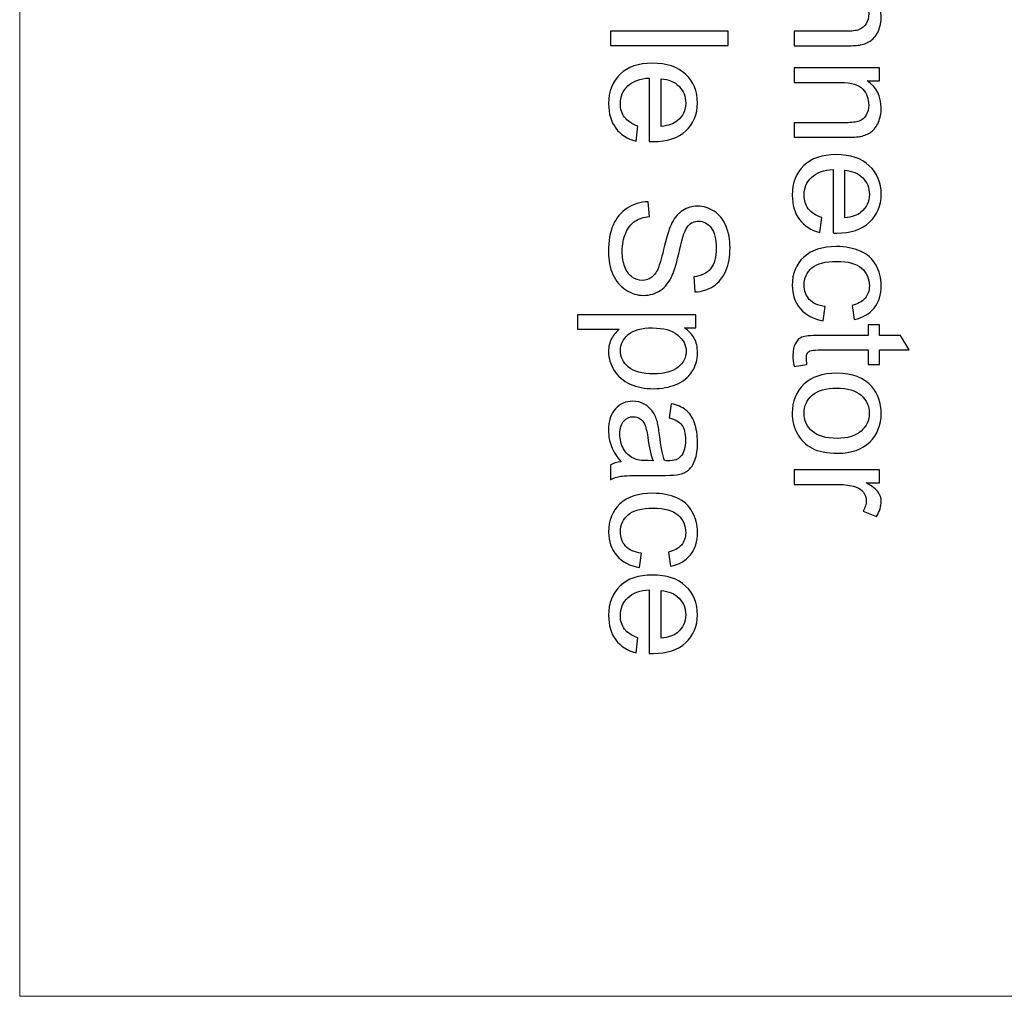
# Model space of a CAD drawing. Header units: millimetres. Extents: x -594 to 595, y -419 to 422.
# Tile 71 of 124: x -20 to 22, y 131 to 172. Entities that reach past the tile are written whole.
import ezdxf
from ezdxf.lldxf.tags import DXFTag

# ---------------------------------------------------------------- set-up
doc = ezdxf.new("R2010")
doc.units = ezdxf.units.MM
doc.header["$MEASUREMENT"] = 0
doc.layers.add('layer 1', color=7, linetype='Continuous')
tags = doc.linetypes.add('New Line175', pattern=[1.5, 1, -0.5]).pattern_tags.tags
tags[6:7] = [DXFTag(74, 4), DXFTag(75, 0), DXFTag(340, '0'), DXFTag(46, 1.0), DXFTag(50, 0.0), DXFTag(44, 0.0), DXFTag(45, 0.0)]
tags[4:5] = [DXFTag(74, 4), DXFTag(75, 0), DXFTag(340, '0'), DXFTag(46, 1.0), DXFTag(50, 0.0), DXFTag(44, 0.0), DXFTag(45, 0.0)]
tags = doc.linetypes.add('New Line179', pattern=[1.5, 1, -0.5]).pattern_tags.tags
tags[6:7] = [DXFTag(74, 4), DXFTag(75, 0), DXFTag(340, '0'), DXFTag(46, 1.0), DXFTag(50, 0.0), DXFTag(44, 0.0), DXFTag(45, 0.0)]
tags[4:5] = [DXFTag(74, 4), DXFTag(75, 0), DXFTag(340, '0'), DXFTag(46, 1.0), DXFTag(50, 0.0), DXFTag(44, 0.0), DXFTag(45, 0.0)]

msp = doc.modelspace()

# ---------------------------------------------------------------- linework, layer by layer
at = {"layer": 'layer 1', "linetype": 'New Line175', "lineweight": 9}
msp.add_open_spline([(-19.8124, 130.819), (-19.8124, 130.819), (-19.8124, 293.8484), (-19.8124, 293.8484)], degree=3, dxfattribs=at)
at = {"layer": 'layer 1'}
for points, knots in [([(12.8935, 173.8971), (12.8935, 173.8971), (16.4976, 173.8971), (16.4976, 173.8971), (16.4976, 173.8971), (16.4976, 173.8971), (16.4976, 173.3485), (16.4976, 173.3485), (16.4976, 173.3485), (16.4976, 173.3485), (15.9861, 173.3485), (15.9861, 173.3485), (15.9861, 173.3485), (16.3784, 173.0846), (16.574, 172.7026), (16.574, 172.2038), (16.574, 172.2038), (16.574, 171.9862), (16.5347, 171.7871), (16.4571, 171.6054), (16.4571, 171.6054), (16.3796, 171.4237), (16.2766, 171.2871), (16.1504, 171.1969), (16.1504, 171.1969), (16.0243, 171.1066), (15.8738, 171.0441), (15.7002, 171.007), (15.7002, 171.007), (15.5868, 170.9851), (15.3889, 170.9735), (15.1064, 170.9735), (15.1064, 170.9735), (15.1064, 170.9735), (12.8935, 170.9735), (12.8935, 170.9735), (12.8935, 170.9735), (12.8935, 170.9735), (12.8935, 171.5846), (12.8935, 171.5846), (12.8935, 171.5846), (12.8935, 171.5846), (15.0833, 171.5846), (15.0833, 171.5846), (15.0833, 171.5846), (15.3321, 171.5846), (15.5185, 171.6077), (15.6412, 171.6552), (15.6412, 171.6552), (15.7639, 171.7026), (15.8622, 171.7871), (15.9363, 171.9075), (15.9363, 171.9075), (16.0092, 172.0279), (16.0463, 172.1702), (16.0463, 172.3323), (16.0463, 172.3323), (16.0463, 172.5915), (15.9641, 172.8149), (15.7986, 173.0036), (15.7986, 173.0036), (15.6342, 173.1922), (15.3206, 173.286), (14.8599, 173.286), (14.8599, 173.286), (14.8599, 173.286), (12.8935, 173.286), (12.8935, 173.286), (12.8935, 173.286), (12.8935, 173.286), (12.8935, 173.8971), (12.8935, 173.8971)], [0, 0, 0, 0, 0.0526316, 0.0526316, 0.0526316, 0.0526316, 0.1052632, 0.1052632, 0.1052632, 0.1052632, 0.1578947, 0.1578947, 0.1578947, 0.1578947, 0.2105263, 0.2105263, 0.2105263, 0.2105263, 0.2631579, 0.2631579, 0.2631579, 0.2631579, 0.3157895, 0.3157895, 0.3157895, 0.3157895, 0.3684211, 0.3684211, 0.3684211, 0.3684211, 0.4210526, 0.4210526, 0.4210526, 0.4210526, 0.4736842, 0.4736842, 0.4736842, 0.4736842, 0.5263158, 0.5263158, 0.5263158, 0.5263158, 0.5789474, 0.5789474, 0.5789474, 0.5789474, 0.6315789, 0.6315789, 0.6315789, 0.6315789, 0.6842105, 0.6842105, 0.6842105, 0.6842105, 0.7368421, 0.7368421, 0.7368421, 0.7368421, 0.7894737, 0.7894737, 0.7894737, 0.7894737, 0.8421053, 0.8421053, 0.8421053, 0.8421053, 0.8947368, 0.8947368, 0.8947368, 0.8947368, 1, 1, 1, 1]), ([(5.1354, 171.5916), (5.1354, 171.5916), (10.1076, 171.5916), (10.1076, 171.5916), (10.1076, 171.5916), (10.1076, 171.5916), (10.1076, 170.9805), (10.1076, 170.9805), (10.1076, 170.9805), (10.1076, 170.9805), (5.1354, 170.9805), (5.1354, 170.9805), (5.1354, 170.9805), (5.1354, 170.9805), (5.1354, 171.5916), (5.1354, 171.5916)], [0, 0, 0, 0, 0.2, 0.2, 0.2, 0.2, 0.4, 0.4, 0.4, 0.4, 0.6, 0.6, 0.6, 0.6, 1, 1, 1, 1]), ([(6.3021, 167.5766), (6.3021, 167.5766), (6.2187, 166.9446), (6.2187, 166.9446), (6.2187, 166.9446), (5.8518, 167.043), (5.566, 167.227), (5.3634, 167.4955), (5.3634, 167.4955), (5.1609, 167.7641), (5.059, 168.1066), (5.059, 168.5245), (5.059, 168.5245), (5.059, 169.0499), (5.221, 169.4666), (5.5451, 169.7745), (5.5451, 169.7745), (5.868, 170.0823), (6.3229, 170.2363), (6.9074, 170.2363), (6.9074, 170.2363), (7.5115, 170.2363), (7.9814, 170.0812), (8.3148, 169.7698), (8.3148, 169.7698), (8.6493, 169.4585), (8.8159, 169.0546), (8.8159, 168.558), (8.8159, 168.558), (8.8159, 168.0777), (8.6527, 167.6853), (8.3252, 167.381), (8.3252, 167.381), (7.9977, 167.0766), (7.537, 166.9238), (6.9433, 166.9238), (6.9433, 166.9238), (6.9074, 166.9238), (6.853, 166.9249), (6.7812, 166.9273), (6.7812, 166.9273), (6.7812, 166.9273), (6.7812, 169.6113), (6.7812, 169.6113), (6.7812, 169.6113), (6.3865, 169.5893), (6.0833, 169.477), (5.8738, 169.2756), (5.8738, 169.2756), (5.6643, 169.0754), (5.559, 168.8242), (5.559, 168.5245), (5.559, 168.5245), (5.559, 168.3011), (5.618, 168.1101), (5.7361, 167.9527), (5.7361, 167.9527), (5.8541, 167.7941), (6.0428, 167.6691), (6.3021, 167.5766)], [0, 0, 0, 0, 0.0625, 0.0625, 0.0625, 0.0625, 0.125, 0.125, 0.125, 0.125, 0.1875, 0.1875, 0.1875, 0.1875, 0.25, 0.25, 0.25, 0.25, 0.3125, 0.3125, 0.3125, 0.3125, 0.375, 0.375, 0.375, 0.375, 0.4375, 0.4375, 0.4375, 0.4375, 0.5, 0.5, 0.5, 0.5, 0.5625, 0.5625, 0.5625, 0.5625, 0.625, 0.625, 0.625, 0.625, 0.6875, 0.6875, 0.6875, 0.6875, 0.75, 0.75, 0.75, 0.75, 0.8125, 0.8125, 0.8125, 0.8125, 0.875, 0.875, 0.875, 0.875, 1, 1, 1, 1]), ([(12.8935, 170.0349), (12.8935, 170.0349), (16.4976, 170.0349), (16.4976, 170.0349), (16.4976, 170.0349), (16.4976, 170.0349), (16.4976, 169.4863), (16.4976, 169.4863), (16.4976, 169.4863), (16.4976, 169.4863), (15.9861, 169.4863), (15.9861, 169.4863), (15.9861, 169.4863), (16.3784, 169.2224), (16.574, 168.8404), (16.574, 168.3416), (16.574, 168.3416), (16.574, 168.124), (16.5347, 167.9249), (16.4571, 167.7432), (16.4571, 167.7432), (16.3796, 167.5615), (16.2766, 167.4249), (16.1504, 167.3347), (16.1504, 167.3347), (16.0243, 167.2444), (15.8738, 167.1819), (15.7002, 167.1448), (15.7002, 167.1448), (15.5868, 167.1229), (15.3889, 167.1113), (15.1064, 167.1113), (15.1064, 167.1113), (15.1064, 167.1113), (12.8935, 167.1113), (12.8935, 167.1113), (12.8935, 167.1113), (12.8935, 167.1113), (12.8935, 167.7224), (12.8935, 167.7224), (12.8935, 167.7224), (12.8935, 167.7224), (15.0833, 167.7224), (15.0833, 167.7224), (15.0833, 167.7224), (15.3321, 167.7224), (15.5185, 167.7455), (15.6412, 167.793), (15.6412, 167.793), (15.7639, 167.8404), (15.8622, 167.9249), (15.9363, 168.0453), (15.9363, 168.0453), (16.0092, 168.1657), (16.0463, 168.308), (16.0463, 168.4701), (16.0463, 168.4701), (16.0463, 168.7293), (15.9641, 168.9527), (15.7986, 169.1414), (15.7986, 169.1414), (15.6342, 169.33), (15.3206, 169.4238), (14.8599, 169.4238), (14.8599, 169.4238), (14.8599, 169.4238), (12.8935, 169.4238), (12.8935, 169.4238), (12.8935, 169.4238), (12.8935, 169.4238), (12.8935, 170.0349), (12.8935, 170.0349)], [0, 0, 0, 0, 0.0526316, 0.0526316, 0.0526316, 0.0526316, 0.1052632, 0.1052632, 0.1052632, 0.1052632, 0.1578947, 0.1578947, 0.1578947, 0.1578947, 0.2105263, 0.2105263, 0.2105263, 0.2105263, 0.2631579, 0.2631579, 0.2631579, 0.2631579, 0.3157895, 0.3157895, 0.3157895, 0.3157895, 0.3684211, 0.3684211, 0.3684211, 0.3684211, 0.4210526, 0.4210526, 0.4210526, 0.4210526, 0.4736842, 0.4736842, 0.4736842, 0.4736842, 0.5263158, 0.5263158, 0.5263158, 0.5263158, 0.5789474, 0.5789474, 0.5789474, 0.5789474, 0.6315789, 0.6315789, 0.6315789, 0.6315789, 0.6842105, 0.6842105, 0.6842105, 0.6842105, 0.7368421, 0.7368421, 0.7368421, 0.7368421, 0.7894737, 0.7894737, 0.7894737, 0.7894737, 0.8421053, 0.8421053, 0.8421053, 0.8421053, 0.8947368, 0.8947368, 0.8947368, 0.8947368, 1, 1, 1, 1]), ([(7.2812, 169.5765), (7.2812, 169.5765), (7.2812, 167.5696), (7.2812, 167.5696), (7.2812, 167.5696), (7.5845, 167.5962), (7.8113, 167.6738), (7.9629, 167.7999), (7.9629, 167.7999), (8.1979, 167.9932), (8.3159, 168.2455), (8.3159, 168.5546), (8.3159, 168.5546), (8.3159, 168.8346), (8.2222, 169.0696), (8.0347, 169.2606), (8.0347, 169.2606), (7.8472, 169.4504), (7.596, 169.5557), (7.2812, 169.5765)], [0, 0, 0, 0, 0.1666667, 0.1666667, 0.1666667, 0.1666667, 0.3333333, 0.3333333, 0.3333333, 0.3333333, 0.5, 0.5, 0.5, 0.5, 0.6666667, 0.6666667, 0.6666667, 0.6666667, 1, 1, 1, 1]), ([(14.0602, 163.7144), (14.0602, 163.7144), (13.9768, 163.0824), (13.9768, 163.0824), (13.9768, 163.0824), (13.6099, 163.1808), (13.3241, 163.3648), (13.1215, 163.6333), (13.1215, 163.6333), (12.919, 163.9019), (12.8171, 164.2444), (12.8171, 164.6623), (12.8171, 164.6623), (12.8171, 165.1877), (12.9791, 165.6044), (13.3032, 165.9123), (13.3032, 165.9123), (13.6261, 166.2201), (14.081, 166.3741), (14.6655, 166.3741), (14.6655, 166.3741), (15.2696, 166.3741), (15.7395, 166.219), (16.0729, 165.9076), (16.0729, 165.9076), (16.4074, 165.5963), (16.574, 165.1924), (16.574, 164.6958), (16.574, 164.6958), (16.574, 164.2155), (16.4108, 163.8231), (16.0833, 163.5188), (16.0833, 163.5188), (15.7558, 163.2144), (15.2951, 163.0616), (14.7014, 163.0616), (14.7014, 163.0616), (14.6655, 163.0616), (14.6111, 163.0627), (14.5393, 163.0651), (14.5393, 163.0651), (14.5393, 163.0651), (14.5393, 165.7491), (14.5393, 165.7491), (14.5393, 165.7491), (14.1446, 165.7271), (13.8414, 165.6148), (13.6319, 165.4134), (13.6319, 165.4134), (13.4224, 165.2132), (13.3171, 164.962), (13.3171, 164.6623), (13.3171, 164.6623), (13.3171, 164.4389), (13.3761, 164.2479), (13.4942, 164.0905), (13.4942, 164.0905), (13.6122, 163.9319), (13.8009, 163.8069), (14.0602, 163.7144)], [0, 0, 0, 0, 0.0625, 0.0625, 0.0625, 0.0625, 0.125, 0.125, 0.125, 0.125, 0.1875, 0.1875, 0.1875, 0.1875, 0.25, 0.25, 0.25, 0.25, 0.3125, 0.3125, 0.3125, 0.3125, 0.375, 0.375, 0.375, 0.375, 0.4375, 0.4375, 0.4375, 0.4375, 0.5, 0.5, 0.5, 0.5, 0.5625, 0.5625, 0.5625, 0.5625, 0.625, 0.625, 0.625, 0.625, 0.6875, 0.6875, 0.6875, 0.6875, 0.75, 0.75, 0.75, 0.75, 0.8125, 0.8125, 0.8125, 0.8125, 0.875, 0.875, 0.875, 0.875, 1, 1, 1, 1]), ([(15.0393, 165.7143), (15.0393, 165.7143), (15.0393, 163.7074), (15.0393, 163.7074), (15.0393, 163.7074), (15.3426, 163.734), (15.5694, 163.8116), (15.721, 163.9377), (15.721, 163.9377), (15.956, 164.131), (16.074, 164.3833), (16.074, 164.6924), (16.074, 164.6924), (16.074, 164.9724), (15.9803, 165.2074), (15.7928, 165.3984), (15.7928, 165.3984), (15.6053, 165.5882), (15.3541, 165.6935), (15.0393, 165.7143)], [0, 0, 0, 0, 0.1666667, 0.1666667, 0.1666667, 0.1666667, 0.3333333, 0.3333333, 0.3333333, 0.3333333, 0.5, 0.5, 0.5, 0.5, 0.6666667, 0.6666667, 0.6666667, 0.6666667, 1, 1, 1, 1]), ([(6.7326, 164.3822), (6.7326, 164.3822), (6.7882, 163.7641), (6.7882, 163.7641), (6.7882, 163.7641), (6.5382, 163.7352), (6.3333, 163.6669), (6.1724, 163.5592), (6.1724, 163.5592), (6.0127, 163.4516), (5.8831, 163.2849), (5.7835, 163.0592), (5.7835, 163.0592), (5.6852, 162.8336), (5.6354, 162.5789), (5.6354, 162.2965), (5.6354, 162.2965), (5.6354, 162.0454), (5.6724, 161.8243), (5.7477, 161.6322), (5.7477, 161.6322), (5.8229, 161.44), (5.9259, 161.2977), (6.0567, 161.2039), (6.0567, 161.2039), (6.1875, 161.1102), (6.3298, 161.0627), (6.4826, 161.0627), (6.4826, 161.0627), (6.6377, 161.0627), (6.7731, 161.1079), (6.89, 161.1982), (6.89, 161.1982), (7.0058, 161.2884), (7.103, 161.4377), (7.1828, 161.6461), (7.1828, 161.6461), (7.2338, 161.7792), (7.3148, 162.0743), (7.4247, 162.5315), (7.4247, 162.5315), (7.5347, 162.9886), (7.6377, 163.3081), (7.7349, 163.491), (7.7349, 163.491), (7.8599, 163.7282), (8.015, 163.9042), (8.199, 164.0199), (8.199, 164.0199), (8.3831, 164.1368), (8.5902, 164.1947), (8.8182, 164.1947), (8.8182, 164.1947), (9.0706, 164.1947), (9.3055, 164.1229), (9.5231, 163.9805), (9.5231, 163.9805), (9.7419, 163.8382), (9.9074, 163.631), (10.0208, 163.3567), (10.0208, 163.3567), (10.1342, 163.0836), (10.1909, 162.7792), (10.1909, 162.4447), (10.1909, 162.4447), (10.1909, 162.0766), (10.1319, 161.7514), (10.0127, 161.4701), (10.0127, 161.4701), (9.8946, 161.1889), (9.7199, 160.9725), (9.4884, 160.8208), (9.4884, 160.8208), (9.2581, 160.6692), (8.9965, 160.5882), (8.7048, 160.5766), (8.7048, 160.5766), (8.7048, 160.5766), (8.6562, 161.2086), (8.6562, 161.2086), (8.6562, 161.2086), (8.9699, 161.2421), (9.2071, 161.3567), (9.3669, 161.5523), (9.3669, 161.5523), (9.5277, 161.7479), (9.6076, 162.0373), (9.6076, 162.4192), (9.6076, 162.4192), (9.6076, 162.8174), (9.5347, 163.1079), (9.3888, 163.2896), (9.3888, 163.2896), (9.243, 163.4713), (9.0671, 163.5627), (8.8611, 163.5627), (8.8611, 163.5627), (8.6828, 163.5627), (8.5358, 163.4979), (8.4201, 163.3694), (8.4201, 163.3694), (8.3055, 163.2433), (8.1863, 162.9123), (8.0659, 162.3775), (8.0659, 162.3775), (7.9444, 161.8428), (7.8391, 161.4759), (7.7488, 161.2769), (7.7488, 161.2769), (7.6157, 160.9887), (7.4479, 160.7745), (7.243, 160.6368), (7.243, 160.6368), (7.0393, 160.4991), (6.8044, 160.4308), (6.5382, 160.4308), (6.5382, 160.4308), (6.2731, 160.4308), (6.0254, 160.506), (5.7916, 160.6576), (5.7916, 160.6576), (5.5579, 160.8093), (5.3761, 161.0257), (5.2465, 161.3093), (5.2465, 161.3093), (5.1169, 161.5928), (5.0521, 161.9111), (5.0521, 162.2664), (5.0521, 162.2664), (5.0521, 162.7155), (5.118, 163.0917), (5.2488, 163.3949), (5.2488, 163.3949), (5.3796, 163.6993), (5.5764, 163.9366), (5.8403, 164.1102), (5.8403, 164.1102), (6.103, 164.2826), (6.4004, 164.3729), (6.7326, 164.3822)], [0, 0, 0, 0, 0.0277778, 0.0277778, 0.0277778, 0.0277778, 0.0555556, 0.0555556, 0.0555556, 0.0555556, 0.0833333, 0.0833333, 0.0833333, 0.0833333, 0.1111111, 0.1111111, 0.1111111, 0.1111111, 0.1388889, 0.1388889, 0.1388889, 0.1388889, 0.1666667, 0.1666667, 0.1666667, 0.1666667, 0.1944444, 0.1944444, 0.1944444, 0.1944444, 0.2222222, 0.2222222, 0.2222222, 0.2222222, 0.25, 0.25, 0.25, 0.25, 0.2777778, 0.2777778, 0.2777778, 0.2777778, 0.3055556, 0.3055556, 0.3055556, 0.3055556, 0.3333333, 0.3333333, 0.3333333, 0.3333333, 0.3611111, 0.3611111, 0.3611111, 0.3611111, 0.3888889, 0.3888889, 0.3888889, 0.3888889, 0.4166667, 0.4166667, 0.4166667, 0.4166667, 0.4444444, 0.4444444, 0.4444444, 0.4444444, 0.4722222, 0.4722222, 0.4722222, 0.4722222, 0.5, 0.5, 0.5, 0.5, 0.5277778, 0.5277778, 0.5277778, 0.5277778, 0.5555556, 0.5555556, 0.5555556, 0.5555556, 0.5833333, 0.5833333, 0.5833333, 0.5833333, 0.6111111, 0.6111111, 0.6111111, 0.6111111, 0.6388889, 0.6388889, 0.6388889, 0.6388889, 0.6666667, 0.6666667, 0.6666667, 0.6666667, 0.6944444, 0.6944444, 0.6944444, 0.6944444, 0.7222222, 0.7222222, 0.7222222, 0.7222222, 0.75, 0.75, 0.75, 0.75, 0.7777778, 0.7777778, 0.7777778, 0.7777778, 0.8055556, 0.8055556, 0.8055556, 0.8055556, 0.8333333, 0.8333333, 0.8333333, 0.8333333, 0.8611111, 0.8611111, 0.8611111, 0.8611111, 0.8888889, 0.8888889, 0.8888889, 0.8888889, 0.9166667, 0.9166667, 0.9166667, 0.9166667, 0.9444444, 0.9444444, 0.9444444, 0.9444444, 1, 1, 1, 1]), ([(14.2129, 159.9563), (14.2129, 159.9563), (14.1296, 159.3591), (14.1296, 159.3591), (14.1296, 159.3591), (13.7187, 159.4251), (13.3981, 159.5917), (13.1655, 159.8614), (13.1655, 159.8614), (12.9329, 160.1322), (12.8171, 160.4633), (12.8171, 160.8556), (12.8171, 160.8556), (12.8171, 161.3475), (12.978, 161.7433), (13.2997, 162.042), (13.2997, 162.042), (13.6215, 162.3417), (14.0821, 162.491), (14.6817, 162.491), (14.6817, 162.491), (15.0706, 162.491), (15.4097, 162.4262), (15.7014, 162.2977), (15.7014, 162.2977), (15.9919, 162.1693), (16.2106, 161.9737), (16.3553, 161.7098), (16.3553, 161.7098), (16.5011, 161.447), (16.574, 161.1612), (16.574, 160.851), (16.574, 160.851), (16.574, 160.4609), (16.4757, 160.1403), (16.2777, 159.8927), (16.2777, 159.8927), (16.0798, 159.6438), (15.7986, 159.4853), (15.4352, 159.4147), (15.4352, 159.4147), (15.4352, 159.4147), (15.3449, 160.0049), (15.3449, 160.0049), (15.3449, 160.0049), (15.5868, 160.0616), (15.7685, 160.1612), (15.8912, 160.3059), (15.8912, 160.3059), (16.0127, 160.4494), (16.074, 160.623), (16.074, 160.8267), (16.074, 160.8267), (16.074, 161.1346), (15.9641, 161.3845), (15.7442, 161.5778), (15.7442, 161.5778), (15.5231, 161.77), (15.1759, 161.866), (14.699, 161.866), (14.699, 161.866), (14.2153, 161.866), (13.8646, 161.7734), (13.6458, 161.5883), (13.6458, 161.5883), (13.4271, 161.4019), (13.3171, 161.16), (13.3171, 160.8626), (13.3171, 160.8626), (13.3171, 160.6218), (13.39, 160.4216), (13.537, 160.2619), (13.537, 160.2619), (13.6828, 160.101), (13.9085, 159.9991), (14.2129, 159.9563)], [0, 0, 0, 0, 0.05, 0.05, 0.05, 0.05, 0.1, 0.1, 0.1, 0.1, 0.15, 0.15, 0.15, 0.15, 0.2, 0.2, 0.2, 0.2, 0.25, 0.25, 0.25, 0.25, 0.3, 0.3, 0.3, 0.3, 0.35, 0.35, 0.35, 0.35, 0.4, 0.4, 0.4, 0.4, 0.45, 0.45, 0.45, 0.45, 0.5, 0.5, 0.5, 0.5, 0.55, 0.55, 0.55, 0.55, 0.6, 0.6, 0.6, 0.6, 0.65, 0.65, 0.65, 0.65, 0.7, 0.7, 0.7, 0.7, 0.75, 0.75, 0.75, 0.75, 0.8, 0.8, 0.8, 0.8, 0.85, 0.85, 0.85, 0.85, 0.9, 0.9, 0.9, 0.9, 1, 1, 1, 1]), ([(3.7535, 159.6114), (3.7535, 159.6114), (8.7395, 159.6114), (8.7395, 159.6114), (8.7395, 159.6114), (8.7395, 159.6114), (8.7395, 159.0558), (8.7395, 159.0558), (8.7395, 159.0558), (8.7395, 159.0558), (8.2662, 159.0558), (8.2662, 159.0558), (8.2662, 159.0558), (8.449, 158.925), (8.5868, 158.7769), (8.6782, 158.6114), (8.6782, 158.6114), (8.7696, 158.447), (8.8159, 158.2468), (8.8159, 158.0118), (8.8159, 158.0118), (8.8159, 157.704), (8.7372, 157.4331), (8.5787, 157.1982), (8.5787, 157.1982), (8.4213, 156.9632), (8.1979, 156.7862), (7.9108, 156.6658), (7.9108, 156.6658), (7.6227, 156.5466), (7.3078, 156.4864), (6.9641, 156.4864), (6.9641, 156.4864), (6.5972, 156.4864), (6.2662, 156.5524), (5.971, 156.6843), (5.971, 156.6843), (5.6771, 156.8162), (5.4514, 157.0084), (5.294, 157.2607), (5.294, 157.2607), (5.1377, 157.5118), (5.059, 157.7769), (5.059, 158.0547), (5.059, 158.0547), (5.059, 158.2584), (5.1018, 158.4412), (5.1875, 158.6021), (5.1875, 158.6021), (5.2731, 158.7642), (5.3808, 158.8961), (5.5116, 159.0003), (5.5116, 159.0003), (5.5116, 159.0003), (3.7535, 159.0003), (3.7535, 159.0003), (3.7535, 159.0003), (3.7535, 159.0003), (3.7535, 159.6114), (3.7535, 159.6114)], [0, 0, 0, 0, 0.0625, 0.0625, 0.0625, 0.0625, 0.125, 0.125, 0.125, 0.125, 0.1875, 0.1875, 0.1875, 0.1875, 0.25, 0.25, 0.25, 0.25, 0.3125, 0.3125, 0.3125, 0.3125, 0.375, 0.375, 0.375, 0.375, 0.4375, 0.4375, 0.4375, 0.4375, 0.5, 0.5, 0.5, 0.5, 0.5625, 0.5625, 0.5625, 0.5625, 0.625, 0.625, 0.625, 0.625, 0.6875, 0.6875, 0.6875, 0.6875, 0.75, 0.75, 0.75, 0.75, 0.8125, 0.8125, 0.8125, 0.8125, 0.875, 0.875, 0.875, 0.875, 1, 1, 1, 1]), ([(6.9155, 159.0558), (6.4537, 159.0558), (6.1122, 158.9621), (5.8912, 158.7757), (5.8912, 158.7757), (5.6701, 158.5882), (5.559, 158.3614), (5.559, 158.0952), (5.559, 158.0952), (5.559, 157.8243), (5.6736, 157.5929), (5.9028, 157.4007), (5.9028, 157.4007), (6.1319, 157.2074), (6.4861, 157.1114), (6.9664, 157.1114), (6.9664, 157.1114), (7.4247, 157.1114), (7.7673, 157.2051), (7.9953, 157.3938), (7.9953, 157.3938), (8.2233, 157.5824), (8.3368, 157.807), (8.3368, 158.0686), (8.3368, 158.0686), (8.3368, 158.3278), (8.2152, 158.557), (7.9733, 158.7561), (7.9733, 158.7561), (7.7303, 158.9563), (7.3784, 159.0558), (6.9155, 159.0558)], [0, 0, 0, 0, 0.1111111, 0.1111111, 0.1111111, 0.1111111, 0.2222222, 0.2222222, 0.2222222, 0.2222222, 0.3333333, 0.3333333, 0.3333333, 0.3333333, 0.4444444, 0.4444444, 0.4444444, 0.4444444, 0.5555556, 0.5555556, 0.5555556, 0.5555556, 0.6666667, 0.6666667, 0.6666667, 0.6666667, 0.7777778, 0.7777778, 0.7777778, 0.7777778, 1, 1, 1, 1]), ([(13.4386, 157.5119), (13.4386, 157.5119), (12.8993, 157.4286), (12.8993, 157.4286), (12.8993, 157.4286), (12.8634, 157.5999), (12.8449, 157.7538), (12.8449, 157.888), (12.8449, 157.888), (12.8449, 158.1091), (12.8796, 158.2804), (12.9502, 158.4031), (12.9502, 158.4031), (13.0208, 158.5246), (13.1122, 158.6103), (13.2268, 158.66), (13.2268, 158.66), (13.3414, 158.7098), (13.5822, 158.7341), (13.949, 158.7341), (13.949, 158.7341), (13.949, 158.7341), (16.0254, 158.7341), (16.0254, 158.7341), (16.0254, 158.7341), (16.0254, 158.7341), (16.0254, 159.1855), (16.0254, 159.1855), (16.0254, 159.1855), (16.0254, 159.1855), (16.4976, 159.1855), (16.4976, 159.1855), (16.4976, 159.1855), (16.4976, 159.1855), (16.4976, 158.7341), (16.4976, 158.7341), (16.4976, 158.7341), (16.4976, 158.7341), (17.3888, 158.7341), (17.3888, 158.7341), (17.3888, 158.7341), (17.3888, 158.7341), (17.7557, 158.123), (17.7557, 158.123), (17.7557, 158.123), (17.7557, 158.123), (16.4976, 158.123), (16.4976, 158.123), (16.4976, 158.123), (16.4976, 158.123), (16.4976, 157.5119), (16.4976, 157.5119), (16.4976, 157.5119), (16.4976, 157.5119), (16.0254, 157.5119), (16.0254, 157.5119), (16.0254, 157.5119), (16.0254, 157.5119), (16.0254, 158.123), (16.0254, 158.123), (16.0254, 158.123), (16.0254, 158.123), (13.9143, 158.123), (13.9143, 158.123), (13.9143, 158.123), (13.7396, 158.123), (13.6273, 158.1126), (13.5775, 158.0906), (13.5775, 158.0906), (13.5278, 158.0698), (13.4884, 158.035), (13.4583, 157.9864), (13.4583, 157.9864), (13.4294, 157.9378), (13.4143, 157.8684), (13.4143, 157.7781), (13.4143, 157.7781), (13.4143, 157.711), (13.4224, 157.6218), (13.4386, 157.5119)], [0, 0, 0, 0, 0.047619, 0.047619, 0.047619, 0.047619, 0.0952381, 0.0952381, 0.0952381, 0.0952381, 0.1428571, 0.1428571, 0.1428571, 0.1428571, 0.1904762, 0.1904762, 0.1904762, 0.1904762, 0.2380952, 0.2380952, 0.2380952, 0.2380952, 0.2857143, 0.2857143, 0.2857143, 0.2857143, 0.3333333, 0.3333333, 0.3333333, 0.3333333, 0.3809524, 0.3809524, 0.3809524, 0.3809524, 0.4285714, 0.4285714, 0.4285714, 0.4285714, 0.4761905, 0.4761905, 0.4761905, 0.4761905, 0.5238095, 0.5238095, 0.5238095, 0.5238095, 0.5714286, 0.5714286, 0.5714286, 0.5714286, 0.6190476, 0.6190476, 0.6190476, 0.6190476, 0.6666667, 0.6666667, 0.6666667, 0.6666667, 0.7142857, 0.7142857, 0.7142857, 0.7142857, 0.7619048, 0.7619048, 0.7619048, 0.7619048, 0.8095238, 0.8095238, 0.8095238, 0.8095238, 0.8571429, 0.8571429, 0.8571429, 0.8571429, 0.9047619, 0.9047619, 0.9047619, 0.9047619, 1, 1, 1, 1]), ([(14.6956, 157.138), (15.3611, 157.138), (15.8541, 156.9529), (16.1747, 156.5813), (16.1747, 156.5813), (16.4409, 156.2723), (16.574, 155.8938), (16.574, 155.4482), (16.574, 155.4482), (16.574, 154.954), (16.412, 154.5489), (16.0879, 154.2341), (16.0879, 154.2341), (15.765, 153.9205), (15.3171, 153.7631), (14.7465, 153.7631), (14.7465, 153.7631), (14.2835, 153.7631), (13.9201, 153.8325), (13.6551, 153.9714), (13.6551, 153.9714), (13.39, 154.1103), (13.184, 154.3128), (13.037, 154.579), (13.037, 154.579), (12.89, 154.8441), (12.8171, 155.1346), (12.8171, 155.4482), (12.8171, 155.4482), (12.8171, 155.9529), (12.978, 156.3603), (13.3009, 156.6716), (13.3009, 156.6716), (13.6238, 156.9829), (14.0891, 157.138), (14.6956, 157.138)], [0, 0, 0, 0, 0.1, 0.1, 0.1, 0.1, 0.2, 0.2, 0.2, 0.2, 0.3, 0.3, 0.3, 0.3, 0.4, 0.4, 0.4, 0.4, 0.5, 0.5, 0.5, 0.5, 0.6, 0.6, 0.6, 0.6, 0.7, 0.7, 0.7, 0.7, 0.8, 0.8, 0.8, 0.8, 1, 1, 1, 1]), ([(14.6944, 156.513), (14.2338, 156.513), (13.8889, 156.4123), (13.6609, 156.211), (13.6609, 156.211), (13.4317, 156.0084), (13.3171, 155.7549), (13.3171, 155.4482), (13.3171, 155.4482), (13.3171, 155.145), (13.4317, 154.8927), (13.662, 154.6901), (13.662, 154.6901), (13.8923, 154.4887), (14.243, 154.3881), (14.7141, 154.3881), (14.7141, 154.3881), (15.1585, 154.3881), (15.4953, 154.4899), (15.7233, 154.6924), (15.7233, 154.6924), (15.9525, 154.895), (16.0671, 155.1473), (16.0671, 155.4482), (16.0671, 155.4482), (16.0671, 155.7549), (15.9537, 156.0084), (15.7257, 156.211), (15.7257, 156.211), (15.4976, 156.4123), (15.1539, 156.513), (14.6944, 156.513)], [0, 0, 0, 0, 0.1111111, 0.1111111, 0.1111111, 0.1111111, 0.2222222, 0.2222222, 0.2222222, 0.2222222, 0.3333333, 0.3333333, 0.3333333, 0.3333333, 0.4444444, 0.4444444, 0.4444444, 0.4444444, 0.5555556, 0.5555556, 0.5555556, 0.5555556, 0.6666667, 0.6666667, 0.6666667, 0.6666667, 0.7777778, 0.7777778, 0.7777778, 0.7777778, 1, 1, 1, 1]), ([(5.5868, 153.395), (5.3935, 153.6219), (5.2581, 153.8406), (5.1782, 154.0501), (5.1782, 154.0501), (5.0984, 154.2596), (5.059, 154.4841), (5.059, 154.7249), (5.059, 154.7249), (5.059, 155.1207), (5.1551, 155.4251), (5.3484, 155.6381), (5.3484, 155.6381), (5.5405, 155.851), (5.787, 155.9575), (6.0868, 155.9575), (6.0868, 155.9575), (6.2627, 155.9575), (6.4236, 155.917), (6.5694, 155.8371), (6.5694, 155.8371), (6.7153, 155.7561), (6.831, 155.6508), (6.919, 155.5212), (6.919, 155.5212), (7.0069, 155.3904), (7.074, 155.2445), (7.1192, 155.0813), (7.1192, 155.0813), (7.1504, 154.961), (7.1805, 154.7793), (7.2106, 154.5374), (7.2106, 154.5374), (7.2685, 154.0443), (7.3391, 153.6797), (7.4201, 153.4471), (7.4201, 153.4471), (7.5034, 153.4448), (7.5567, 153.4436), (7.5787, 153.4436), (7.5787, 153.4436), (7.8264, 153.4436), (8.0011, 153.5015), (8.103, 153.6172), (8.103, 153.6172), (8.2407, 153.7735), (8.309, 154.0061), (8.309, 154.314), (8.309, 154.314), (8.309, 154.6022), (8.2581, 154.8151), (8.1574, 154.9517), (8.1574, 154.9517), (8.0567, 155.0895), (7.8784, 155.1901), (7.6215, 155.2561), (7.6215, 155.2561), (7.6215, 155.2561), (7.7048, 155.8533), (7.7048, 155.8533), (7.7048, 155.8533), (7.9606, 155.7989), (8.1678, 155.7098), (8.3252, 155.5848), (8.3252, 155.5848), (8.4826, 155.4598), (8.603, 155.2793), (8.6886, 155.0432), (8.6886, 155.0432), (8.7731, 154.8082), (8.8159, 154.5351), (8.8159, 154.2237), (8.8159, 154.2237), (8.8159, 153.9158), (8.7801, 153.6647), (8.7071, 153.4714), (8.7071, 153.4714), (8.6342, 153.2793), (8.5439, 153.1369), (8.434, 153.0466), (8.434, 153.0466), (8.324, 152.9564), (8.1851, 152.8927), (8.0173, 152.8557), (8.0173, 152.8557), (7.9132, 152.836), (7.7257, 152.8256), (7.456, 152.8256), (7.456, 152.8256), (7.456, 152.8256), (6.6458, 152.8256), (6.6458, 152.8256), (6.6458, 152.8256), (6.0798, 152.8256), (5.7222, 152.8128), (5.5706, 152.7874), (5.5706, 152.7874), (5.419, 152.7631), (5.2743, 152.7122), (5.1354, 152.6381), (5.1354, 152.6381), (5.1354, 152.6381), (5.1354, 153.277), (5.1354, 153.277), (5.1354, 153.277), (5.2639, 153.3383), (5.4143, 153.3777), (5.5868, 153.395)], [0, 0, 0, 0, 0.0357143, 0.0357143, 0.0357143, 0.0357143, 0.0714286, 0.0714286, 0.0714286, 0.0714286, 0.1071429, 0.1071429, 0.1071429, 0.1071429, 0.1428571, 0.1428571, 0.1428571, 0.1428571, 0.1785714, 0.1785714, 0.1785714, 0.1785714, 0.2142857, 0.2142857, 0.2142857, 0.2142857, 0.25, 0.25, 0.25, 0.25, 0.2857143, 0.2857143, 0.2857143, 0.2857143, 0.3214286, 0.3214286, 0.3214286, 0.3214286, 0.3571429, 0.3571429, 0.3571429, 0.3571429, 0.3928571, 0.3928571, 0.3928571, 0.3928571, 0.4285714, 0.4285714, 0.4285714, 0.4285714, 0.4642857, 0.4642857, 0.4642857, 0.4642857, 0.5, 0.5, 0.5, 0.5, 0.5357143, 0.5357143, 0.5357143, 0.5357143, 0.5714286, 0.5714286, 0.5714286, 0.5714286, 0.6071429, 0.6071429, 0.6071429, 0.6071429, 0.6428571, 0.6428571, 0.6428571, 0.6428571, 0.6785714, 0.6785714, 0.6785714, 0.6785714, 0.7142857, 0.7142857, 0.7142857, 0.7142857, 0.75, 0.75, 0.75, 0.75, 0.7857143, 0.7857143, 0.7857143, 0.7857143, 0.8214286, 0.8214286, 0.8214286, 0.8214286, 0.8571429, 0.8571429, 0.8571429, 0.8571429, 0.8928571, 0.8928571, 0.8928571, 0.8928571, 0.9285714, 0.9285714, 0.9285714, 0.9285714, 1, 1, 1, 1]), ([(6.9409, 153.4436), (6.8507, 153.6658), (6.7743, 153.9992), (6.7118, 154.4436), (6.7118, 154.4436), (6.6759, 154.6959), (6.6354, 154.8742), (6.5903, 154.9783), (6.5903, 154.9783), (6.5451, 155.0825), (6.4791, 155.1635), (6.3935, 155.2202), (6.3935, 155.2202), (6.3067, 155.277), (6.2106, 155.3047), (6.1041, 155.3047), (6.1041, 155.3047), (5.9433, 155.3047), (5.8078, 155.2434), (5.7002, 155.1195), (5.7002, 155.1195), (5.5926, 154.9957), (5.5382, 154.8151), (5.5382, 154.5779), (5.5382, 154.5779), (5.5382, 154.3429), (5.5891, 154.1334), (5.6921, 153.9494), (5.6921, 153.9494), (5.794, 153.7665), (5.934, 153.6311), (6.1111, 153.5455), (6.1111, 153.5455), (6.2488, 153.4795), (6.4514, 153.4471), (6.7187, 153.4471), (6.7187, 153.4471), (6.7187, 153.4471), (6.9409, 153.4436), (6.9409, 153.4436)], [0, 0, 0, 0, 0.0909091, 0.0909091, 0.0909091, 0.0909091, 0.1818182, 0.1818182, 0.1818182, 0.1818182, 0.2727273, 0.2727273, 0.2727273, 0.2727273, 0.3636364, 0.3636364, 0.3636364, 0.3636364, 0.4545455, 0.4545455, 0.4545455, 0.4545455, 0.5454545, 0.5454545, 0.5454545, 0.5454545, 0.6363636, 0.6363636, 0.6363636, 0.6363636, 0.7272727, 0.7272727, 0.7272727, 0.7272727, 0.8181818, 0.8181818, 0.8181818, 0.8181818, 1, 1, 1, 1]), ([(12.8935, 153.0536), (12.8935, 153.0536), (16.4976, 153.0536), (16.4976, 153.0536), (16.4976, 153.0536), (16.4976, 153.0536), (16.4976, 152.505), (16.4976, 152.505), (16.4976, 152.505), (16.4976, 152.505), (15.9456, 152.505), (15.9456, 152.505), (15.9456, 152.505), (16.2013, 152.365), (16.3703, 152.2353), (16.4513, 152.1161), (16.4513, 152.1161), (16.5335, 151.9969), (16.574, 151.8661), (16.574, 151.7238), (16.574, 151.7238), (16.574, 151.5177), (16.5092, 151.3083), (16.3807, 151.0953), (16.3807, 151.0953), (16.3807, 151.0953), (15.8171, 151.3129), (15.8171, 151.3129), (15.8171, 151.3129), (15.9004, 151.461), (15.9421, 151.6092), (15.9421, 151.7573), (15.9421, 151.7573), (15.9421, 151.8904), (15.9016, 152.0096), (15.8217, 152.115), (15.8217, 152.115), (15.7419, 152.2203), (15.6308, 152.2955), (15.4884, 152.3407), (15.4884, 152.3407), (15.272, 152.4089), (15.0347, 152.4425), (14.7766, 152.4425), (14.7766, 152.4425), (14.7766, 152.4425), (12.8935, 152.4425), (12.8935, 152.4425), (12.8935, 152.4425), (12.8935, 152.4425), (12.8935, 153.0536), (12.8935, 153.0536)], [0, 0, 0, 0, 0.0714286, 0.0714286, 0.0714286, 0.0714286, 0.1428571, 0.1428571, 0.1428571, 0.1428571, 0.2142857, 0.2142857, 0.2142857, 0.2142857, 0.2857143, 0.2857143, 0.2857143, 0.2857143, 0.3571429, 0.3571429, 0.3571429, 0.3571429, 0.4285714, 0.4285714, 0.4285714, 0.4285714, 0.5, 0.5, 0.5, 0.5, 0.5714286, 0.5714286, 0.5714286, 0.5714286, 0.6428571, 0.6428571, 0.6428571, 0.6428571, 0.7142857, 0.7142857, 0.7142857, 0.7142857, 0.7857143, 0.7857143, 0.7857143, 0.7857143, 0.8571429, 0.8571429, 0.8571429, 0.8571429, 1, 1, 1, 1]), ([(6.4548, 149.5328), (6.4548, 149.5328), (6.3715, 148.9356), (6.3715, 148.9356), (6.3715, 148.9356), (5.9606, 149.0016), (5.64, 149.1682), (5.4074, 149.4379), (5.4074, 149.4379), (5.1748, 149.7087), (5.059, 150.0398), (5.059, 150.4321), (5.059, 150.4321), (5.059, 150.924), (5.2199, 151.3198), (5.5416, 151.6185), (5.5416, 151.6185), (5.8634, 151.9182), (6.324, 152.0675), (6.9236, 152.0675), (6.9236, 152.0675), (7.3125, 152.0675), (7.6516, 152.0027), (7.9433, 151.8742), (7.9433, 151.8742), (8.2338, 151.7458), (8.4525, 151.5502), (8.5972, 151.2863), (8.5972, 151.2863), (8.743, 151.0235), (8.8159, 150.7377), (8.8159, 150.4275), (8.8159, 150.4275), (8.8159, 150.0374), (8.7176, 149.7168), (8.5196, 149.4692), (8.5196, 149.4692), (8.3217, 149.2203), (8.0405, 149.0618), (7.6771, 148.9912), (7.6771, 148.9912), (7.6771, 148.9912), (7.5868, 149.5814), (7.5868, 149.5814), (7.5868, 149.5814), (7.8287, 149.6381), (8.0104, 149.7377), (8.1331, 149.8824), (8.1331, 149.8824), (8.2546, 150.0259), (8.3159, 150.1995), (8.3159, 150.4032), (8.3159, 150.4032), (8.3159, 150.7111), (8.206, 150.961), (7.9861, 151.1543), (7.9861, 151.1543), (7.765, 151.3465), (7.4178, 151.4425), (6.9409, 151.4425), (6.9409, 151.4425), (6.4572, 151.4425), (6.1065, 151.3499), (5.8877, 151.1648), (5.8877, 151.1648), (5.669, 150.9784), (5.559, 150.7365), (5.559, 150.4391), (5.559, 150.4391), (5.559, 150.1983), (5.6319, 149.9981), (5.7789, 149.8384), (5.7789, 149.8384), (5.9247, 149.6775), (6.1504, 149.5756), (6.4548, 149.5328)], [0, 0, 0, 0, 0.05, 0.05, 0.05, 0.05, 0.1, 0.1, 0.1, 0.1, 0.15, 0.15, 0.15, 0.15, 0.2, 0.2, 0.2, 0.2, 0.25, 0.25, 0.25, 0.25, 0.3, 0.3, 0.3, 0.3, 0.35, 0.35, 0.35, 0.35, 0.4, 0.4, 0.4, 0.4, 0.45, 0.45, 0.45, 0.45, 0.5, 0.5, 0.5, 0.5, 0.55, 0.55, 0.55, 0.55, 0.6, 0.6, 0.6, 0.6, 0.65, 0.65, 0.65, 0.65, 0.7, 0.7, 0.7, 0.7, 0.75, 0.75, 0.75, 0.75, 0.8, 0.8, 0.8, 0.8, 0.85, 0.85, 0.85, 0.85, 0.9, 0.9, 0.9, 0.9, 1, 1, 1, 1]), ([(6.3021, 145.9565), (6.3021, 145.9565), (6.2187, 145.3245), (6.2187, 145.3245), (6.2187, 145.3245), (5.8518, 145.4229), (5.566, 145.6069), (5.3634, 145.8754), (5.3634, 145.8754), (5.1609, 146.144), (5.059, 146.4865), (5.059, 146.9044), (5.059, 146.9044), (5.059, 147.4298), (5.221, 147.8465), (5.5451, 148.1544), (5.5451, 148.1544), (5.868, 148.4622), (6.3229, 148.6162), (6.9074, 148.6162), (6.9074, 148.6162), (7.5115, 148.6162), (7.9814, 148.4611), (8.3148, 148.1497), (8.3148, 148.1497), (8.6493, 147.8384), (8.8159, 147.4345), (8.8159, 146.9379), (8.8159, 146.9379), (8.8159, 146.4576), (8.6527, 146.0652), (8.3252, 145.7609), (8.3252, 145.7609), (7.9977, 145.4565), (7.537, 145.3037), (6.9433, 145.3037), (6.9433, 145.3037), (6.9074, 145.3037), (6.853, 145.3048), (6.7812, 145.3072), (6.7812, 145.3072), (6.7812, 145.3072), (6.7812, 147.9912), (6.7812, 147.9912), (6.7812, 147.9912), (6.3865, 147.9692), (6.0833, 147.8569), (5.8738, 147.6555), (5.8738, 147.6555), (5.6643, 147.4553), (5.559, 147.2041), (5.559, 146.9044), (5.559, 146.9044), (5.559, 146.681), (5.618, 146.49), (5.7361, 146.3326), (5.7361, 146.3326), (5.8541, 146.174), (6.0428, 146.049), (6.3021, 145.9565)], [0, 0, 0, 0, 0.0625, 0.0625, 0.0625, 0.0625, 0.125, 0.125, 0.125, 0.125, 0.1875, 0.1875, 0.1875, 0.1875, 0.25, 0.25, 0.25, 0.25, 0.3125, 0.3125, 0.3125, 0.3125, 0.375, 0.375, 0.375, 0.375, 0.4375, 0.4375, 0.4375, 0.4375, 0.5, 0.5, 0.5, 0.5, 0.5625, 0.5625, 0.5625, 0.5625, 0.625, 0.625, 0.625, 0.625, 0.6875, 0.6875, 0.6875, 0.6875, 0.75, 0.75, 0.75, 0.75, 0.8125, 0.8125, 0.8125, 0.8125, 0.875, 0.875, 0.875, 0.875, 1, 1, 1, 1]), ([(7.2812, 147.9564), (7.2812, 147.9564), (7.2812, 145.9495), (7.2812, 145.9495), (7.2812, 145.9495), (7.5845, 145.9761), (7.8113, 146.0537), (7.9629, 146.1798), (7.9629, 146.1798), (8.1979, 146.3731), (8.3159, 146.6254), (8.3159, 146.9345), (8.3159, 146.9345), (8.3159, 147.2145), (8.2222, 147.4495), (8.0347, 147.6405), (8.0347, 147.6405), (7.8472, 147.8303), (7.596, 147.9356), (7.2812, 147.9564)], [0, 0, 0, 0, 0.1666667, 0.1666667, 0.1666667, 0.1666667, 0.3333333, 0.3333333, 0.3333333, 0.3333333, 0.5, 0.5, 0.5, 0.5, 0.6666667, 0.6666667, 0.6666667, 0.6666667, 1, 1, 1, 1])]:
    msp.add_open_spline(points, degree=3, knots=knots, dxfattribs=at)
at = {"layer": 'layer 1', "linetype": 'New Line179', "lineweight": 9}
msp.add_open_spline([(-19.8124, 130.819), (-19.8124, 130.819), (49.1876, 130.819), (49.1876, 130.819)], degree=3, dxfattribs=at)

doc.saveas('drawing.dxf')
